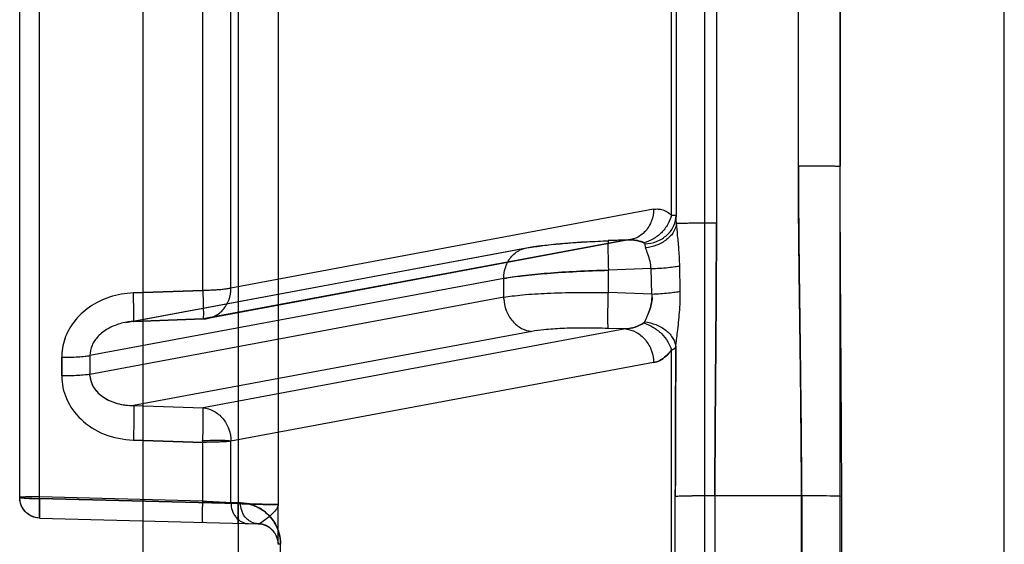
# Model space of a CAD drawing. Header units: millimetres. Extents: x 178516 to 426772, y -178579 to -115871.
# Tile 179 of 256: x 317306 to 317330, y -132234 to -132221. Entities that reach past the tile are written whole.
import ezdxf

# ---------------------------------------------------------------- set-up
doc = ezdxf.new("R2010")
doc.units = ezdxf.units.MM
doc.header["$MEASUREMENT"] = 0
doc.layers.get('0').update_dxf_attribs({"color": 252, "lineweight": 5})
doc.layers.add('AHU03-3-68634OBJ', color=7, linetype='Continuous')
doc.layers.add('EC-MTR_250-0_7OBJ', color=7, linetype='Continuous')
doc.layers.add('IS_centrale', color=7, linetype='Continuous', lineweight=13)

# ---------------------------------------------------------------- blocks, each defined once
blk = doc.blocks.new('VVS030s_FLX1_250_0.38kW_2.00x2v2_t')
at = {"layer": 'AHU03-3-68634OBJ', "color": 7, "linetype": 'Continuous'}
for p, q in [((225.973, 888.894), (225.973, 620.894)), ((229.973, 888.394), (229.973, 621.394))]:
    blk.add_line(p, q, dxfattribs=at)
at = {"layer": 'EC-MTR_250-0_7OBJ', "color": 7, "linetype": 'Continuous'}
for p, q in [((222.673, 822.028), (222.673, 695.508)), ((208.973, 704.044), (208.973, 805.744)), ((211.3, 707.453), (211.3, 802.336)), ((221.858, 760.641), (221.858, 749.148)), ((221.954, 757.072), (221.954, 752.717)), ((222.918, 752.701), (222.918, 757.088)), ((225.031, 757.089), (225.031, 752.7)), ((225.049, 757.089), (225.049, 752.7)), ((226.011, 757.075), (226.011, 752.714)), ((212.331, 755.912), (212.331, 753.877)), ((212.273, 753.882), (212.273, 752.908)), ((206.46, 753.242), (211.787, 753.382)), ((211.807, 753.383), (211.787, 753.382)), ((211.787, 753.382), (211.799, 753.382)), ((211.828, 753.384), (211.808, 753.383)), ((211.847, 753.387), (211.827, 753.384)), ((211.866, 753.39), (211.847, 753.387)), ((211.884, 753.393), (211.865, 753.39)), ((211.996, 753.433), (211.981, 753.426)), ((212.01, 753.441), (211.995, 753.433)), ((212.025, 753.449), (212.01, 753.441)), ((212.039, 753.458), (212.025, 753.449)), ((212.053, 753.467), (212.039, 753.458)), ((212.067, 753.477), (212.053, 753.467)), ((206.196, 753.158), (206.14, 753.115)), ((206.257, 753.193), (206.196, 753.158)), ((206.322, 753.219), (206.257, 753.193)), ((206.017, 752.947), (205.993, 752.881)), ((206.05, 753.009), (206.017, 752.946)), ((206.092, 753.065), (206.05, 753.008)), ((206.141, 753.116), (206.091, 753.065)), ((206.46, 752.763), (211.3, 752.888)), ((211.3, 752.888), (206.46, 752.763)), ((212.273, 703.572), (212.273, 752.908)), ((205.978, 752.813), (205.973, 752.742)), ((205.973, 752.742), (205.973, 700.924)), ((205.993, 752.881), (205.978, 752.812)), ((210.437, 752.828), (206.46, 752.722)), ((206.46, 752.763), (206.46, 700.425)), ((210.437, 752.828), (210.437, 751.396)), ((211.357, 752.873), (211.124, 752.867)), ((211.357, 752.873), (211.124, 752.867)), ((211.124, 752.867), (211.124, 751.369)), ((225.031, 752.7), (222.918, 752.701)), ((210.437, 751.396), (208.744, 751.343)), ((208.744, 751.343), (210.437, 751.396)), ((221.424, 749.453), (211.124, 751.369)), ((208.751, 750.497), (210.444, 750.551)), ((218.453, 748.69), (208.751, 750.497)), ((220.744, 748.631), (210.444, 750.551)), ((206.999, 749.776), (206.999, 749.323)), ((217.773, 747.859), (207.686, 749.738)), ((207.686, 749.278), (207.686, 749.738)), ((217.773, 747.4), (207.686, 749.278)), ((220.744, 748.631), (220.323, 748.618)), ((208.621, 748.461), (208.554, 748.472)), ((208.563, 748.47), (218.334, 746.65)), ((208.687, 748.453), (208.621, 748.461)), ((208.752, 748.449), (208.687, 748.453)), ((208.751, 748.446), (210.444, 748.384)), ((218.453, 746.639), (208.751, 748.446)), ((210.445, 748.386), (208.752, 748.449)), ((220.744, 746.465), (210.444, 748.384)), ((220.863, 746.454), (210.562, 748.373)), ((217.773, 747.859), (217.773, 747.4)), ((208.744, 747.754), (210.437, 747.692)), ((210.437, 747.692), (208.744, 747.754)), ((210.437, 747.692), (210.437, 740.83)), ((221.424, 745.714), (211.124, 747.636)), ((211.124, 747.636), (211.124, 740.72)), ((221.385, 747.779), (220.323, 747.746)), ((220.323, 747.746), (220.323, 747.199)), ((221.385, 747.779), (221.363, 747.16)), ((222.073, 747.71), (222.062, 747.09)), ((221.363, 747.16), (220.323, 747.199)), ((218.333, 746.65), (218.499, 746.622)), ((220.815, 746.46), (220.321, 746.478)), ((220.744, 746.465), (220.323, 746.481)), ((222.956, 699.031), (222.956, 746.051)), ((221.858, 745.856), (221.858, 734.583)), ((221.973, 719.078), (221.973, 745.898)), ((224.956, 744.651), (224.956, 740.493)), ((225.973, 704.905), (225.973, 744.665))]:
    blk.add_line(p, q, dxfattribs=at)
for points in [[(212.273, 753.882), (212.273, 753.85), (212.27, 753.819), (212.265, 753.789), (212.259, 753.761), (212.252, 753.736), (212.244, 753.713), (212.236, 753.691)], [(212.218, 753.652), (212.208, 753.633), (212.197, 753.616), (212.187, 753.6), (212.176, 753.585), (212.165, 753.57), (212.154, 753.557), (212.143, 753.544), (212.131, 753.532), (212.119, 753.52)], [(212.244, 753.713), (212.236, 753.691), (212.227, 753.671), (212.217, 753.651)], [(211.934, 753.407), (211.917, 753.402), (211.901, 753.397), (211.883, 753.393)], [(211.98, 753.426), (211.965, 753.419), (211.95, 753.413), (211.934, 753.407), (211.918, 753.402)], [(212.131, 753.532), (212.119, 753.52), (212.107, 753.509), (212.094, 753.498), (212.081, 753.487), (212.067, 753.477)], [(206.46, 753.242), (206.39, 753.235), (206.321, 753.219)], [(218.333, 746.65), (218.499, 746.622), (218.677, 746.598), (218.861, 746.577), (219.054, 746.558), (219.252, 746.54), (219.455, 746.525), (219.664, 746.511), (219.877, 746.498), (220.097, 746.488), (220.321, 746.478)], [(218.676, 746.598), (218.861, 746.577), (219.053, 746.558), (219.252, 746.54)], [(220.814, 746.46), (220.827, 746.459), (220.839, 746.458)], [(220.839, 746.458), (220.851, 746.456), (220.863, 746.454)]]:
    blk.add_lwpolyline(points, dxfattribs=at)
for centre, radius, start, end in [((211.773, 753.882), 0.5, 271.5, 0), ((206.473, 752.742), 0.5, 91.5, 180), ((226.739, 745.371), 17.373, 159.6892, 159.8555), ((107.271, 749.55), 99.728, 359.86986, 0.13014), ((208.286, 749.741), 0.6, 176.7801, 180.2638), ((208.259, 749.74), 0.573, 176.6041, 180.2532), ((105.011, 749.508), 102.675, 359.87174, 0.12826), ((210.416, 747.587), 0.8, 79.4469, 87.9058), ((218.671, 747.859), 0.898, 177.6682, 179.9988), ((241.267, 748.466), 20.957, 181.7556, 181.97), ((241.218, 748.465), 20.908, 181.7554, 181.9703), ((220.85, 747.425), 0.966, 263.7393, 267.9242)]:
    blk.add_arc(centre, radius, start, end, dxfattribs=at)
for points, knots in [([(211.357, 752.873), (211.43, 752.876), (211.569, 752.893), (211.762, 752.963), (211.936, 753.069), (212.09, 753.212), (212.221, 753.4), (212.31, 753.624), (212.33, 753.792), (212.331, 753.877)], [0, 0, 0, 0, 0.141185, 0.270298, 0.393958, 0.535741, 0.674862, 0.834917, 1, 1, 1, 1]), ([(212.331, 753.877), (212.331, 753.778), (212.31, 753.633), (212.245, 753.463), (212.174, 753.329), (212.073, 753.193), (211.935, 753.071), (211.794, 752.981), (211.605, 752.901), (211.455, 752.876), (211.357, 752.873)], [0, 0, 0, 0, 0.193557, 0.277707, 0.35413, 0.486814, 0.603086, 0.710131, 0.810557, 1, 1, 1, 1]), ([(212.331, 753.877), (212.327, 753.878), (212.318, 753.878), (212.307, 753.878), (212.297, 753.879), (212.289, 753.879), (212.282, 753.88), (212.278, 753.88), (212.275, 753.881), (212.273, 753.881), (212.273, 753.882)], [0, 0, 0, 0, 0.22819, 0.428999, 0.601114, 0.743115, 0.854104, 0.933682, 0.981818, 1, 1, 1, 1]), ([(211.124, 752.867), (211.122, 752.929), (211.136, 753.025), (211.187, 753.142), (211.242, 753.224), (211.311, 753.29), (211.411, 753.353), (211.498, 753.374), (211.553, 753.376)], [0, 0, 0, 0, 0.252955, 0.386418, 0.519664, 0.649607, 0.774099, 1, 1, 1, 1]), ([(211.3, 753.369), (211.299, 753.369), (211.299, 753.368), (211.298, 753.365), (211.297, 753.358), (211.297, 753.347), (211.296, 753.331), (211.295, 753.311), (211.295, 753.287), (211.295, 753.259), (211.295, 753.215), (211.295, 753.153), (211.296, 753.071), (211.297, 752.982), (211.299, 752.92), (211.3, 752.888)], [0, 0, 0, 0, 0.001735, 0.005537, 0.020008, 0.043684, 0.076436, 0.118054, 0.168101, 0.226083, 0.291504, 0.442341, 0.614951, 0.803147, 1, 1, 1, 1]), ([(211.3, 753.369), (211.299, 753.369), (211.298, 753.365), (211.297, 753.36), (211.297, 753.349), (211.296, 753.334), (211.295, 753.314), (211.295, 753.289), (211.295, 753.261), (211.295, 753.215), (211.295, 753.15), (211.296, 753.066), (211.298, 752.977), (211.299, 752.918), (211.3, 752.888)], [0, 0, 0, 0, 0.004693, 0.017534, 0.039362, 0.070765, 0.112116, 0.163046, 0.223001, 0.291424, 0.450206, 0.628765, 0.815516, 1, 1, 1, 1]), ([(211.787, 753.382), (211.731, 753.38), (211.645, 753.359), (211.544, 753.296), (211.475, 753.23), (211.42, 753.148), (211.37, 753.031), (211.356, 752.935), (211.357, 752.873)], [0, 0, 0, 0, 0.226019, 0.350584, 0.480607, 0.613933, 0.74747, 1, 1, 1, 1]), ([(211.787, 753.382), (211.731, 753.38), (211.645, 753.359), (211.544, 753.296), (211.475, 753.23), (211.421, 753.149), (211.37, 753.031), (211.356, 752.935), (211.357, 752.873)], [0, 0, 0, 0, 0.225967, 0.350501, 0.480491, 0.613787, 0.747297, 1, 1, 1, 1]), ([(212.273, 752.907), (212.273, 752.944), (212.24, 753.029), (212.143, 753.132), (212.023, 753.237), (211.91, 753.325), (211.826, 753.383), (211.787, 753.382)], [0, 0, 0, 0, 0.158347, 0.368419, 0.601723, 0.832752, 1, 1, 1, 1]), ([(206.46, 753.242), (206.46, 753.242), (206.459, 753.241), (206.459, 753.238), (206.458, 753.23), (206.457, 753.218), (206.456, 753.201), (206.455, 753.179), (206.455, 753.152), (206.455, 753.122), (206.455, 753.074), (206.455, 753.006), (206.456, 752.917), (206.458, 752.822), (206.459, 752.756), (206.46, 752.722)], [0, 0, 0, 0, 0.0018, 0.005697, 0.020489, 0.044652, 0.078042, 0.120418, 0.171291, 0.230106, 0.296306, 0.448269, 0.620886, 0.807318, 1, 1, 1, 1]), ([(206.46, 752.763), (206.46, 752.794), (206.458, 752.856), (206.457, 752.945), (206.456, 753.027), (206.455, 753.089), (206.455, 753.133), (206.456, 753.161), (206.456, 753.185), (206.457, 753.205), (206.457, 753.22), (206.458, 753.231), (206.459, 753.238), (206.46, 753.241), (206.46, 753.242), (206.46, 753.242)], [0, 0, 0, 0, 0.196972, 0.385218, 0.557827, 0.708632, 0.774031, 0.831989, 0.882013, 0.923609, 0.956344, 0.980005, 0.994468, 0.998266, 1, 1, 1, 1]), ([(206.461, 752.755), (206.459, 752.815), (206.456, 752.933), (206.456, 753.081), (206.454, 753.184), (206.458, 753.228), (206.46, 753.242)], [0, 0, 0, 0, 0.367749, 0.728747, 0.913197, 1, 1, 1, 1]), ([(210.437, 753.346), (210.436, 753.346), (210.435, 753.342), (210.434, 753.336), (210.433, 753.324), (210.432, 753.308), (210.432, 753.286), (210.431, 753.259), (210.431, 753.228), (210.431, 753.177), (210.431, 753.106), (210.432, 753.016), (210.434, 752.922), (210.436, 752.859), (210.437, 752.828)], [0, 0, 0, 0, 0.004725, 0.017644, 0.03969, 0.071526, 0.113573, 0.165413, 0.226417, 0.295951, 0.456722, 0.635858, 0.820588, 1, 1, 1, 1]), ([(210.437, 753.346), (210.436, 753.346), (210.436, 753.345), (210.435, 753.342), (210.434, 753.334), (210.433, 753.322), (210.432, 753.305), (210.432, 753.283), (210.431, 753.257), (210.431, 753.226), (210.431, 753.178), (210.431, 753.111), (210.432, 753.022), (210.434, 752.927), (210.436, 752.861), (210.437, 752.828)], [0, 0, 0, 0, 0.001798, 0.005693, 0.020476, 0.044626, 0.077999, 0.120355, 0.171206, 0.229999, 0.296179, 0.448112, 0.620729, 0.807208, 1, 1, 1, 1]), ([(211.3, 752.888), (211.425, 752.893), (211.655, 752.902), (211.955, 752.908), (212.154, 752.915), (212.249, 752.91), (212.273, 752.907)], [0, 0, 0, 0, 0.385587, 0.708575, 0.923829, 1, 1, 1, 1]), ([(212.273, 752.907), (212.273, 752.908), (212.271, 752.909), (212.268, 752.909), (212.261, 752.91), (212.253, 752.91), (212.242, 752.911), (212.223, 752.911), (212.194, 752.912), (212.153, 752.912), (212.104, 752.911), (212.048, 752.911), (211.985, 752.909), (211.916, 752.908), (211.813, 752.905), (211.672, 752.901), (211.491, 752.895), (211.365, 752.891), (211.3, 752.888)], [0, 0, 0, 0, 0.001617, 0.005591, 0.012026, 0.020884, 0.032111, 0.045646, 0.079396, 0.121631, 0.171841, 0.229516, 0.294144, 0.365214, 0.442213, 0.611946, 0.799242, 1, 1, 1, 1]), ([(205.973, 752.742), (205.994, 752.747), (206.072, 752.759), (206.236, 752.759), (206.377, 752.763), (206.46, 752.763)], [0, 0, 0, 0, 0.128945, 0.486681, 1, 1, 1, 1]), ([(205.973, 752.742), (205.973, 752.755), (206.053, 752.742), (206.131, 752.764), (206.293, 752.76), (206.402, 752.763), (206.46, 752.763)], [0, 0, 0, 0, 0.079468, 0.309166, 0.642175, 1, 1, 1, 1]), ([(206.46, 752.722), (206.38, 752.723), (206.241, 752.726), (206.078, 752.726), (205.996, 752.738), (205.973, 752.742)], [0, 0, 0, 0, 0.491409, 0.858449, 1, 1, 1, 1]), ([(206.46, 752.722), (206.431, 752.723), (206.368, 752.723), (206.27, 752.724), (206.172, 752.727), (206.076, 752.727), (206.026, 752.74), (205.973, 752.733), (205.973, 752.742)], [0, 0, 0, 0, 0.177739, 0.388077, 0.600667, 0.794021, 0.939812, 1, 1, 1, 1]), ([(210.437, 752.828), (210.57, 752.833), (210.758, 752.843), (210.987, 752.857), (211.083, 752.864), (211.124, 752.867)], [0, 0, 0, 0, 0.58337, 0.82027, 1, 1, 1, 1]), ([(222.918, 752.701), (222.807, 752.701), (222.599, 752.701), (222.318, 752.704), (222.108, 752.709), (221.995, 752.713), (221.954, 752.717)], [0, 0, 0, 0, 0.344992, 0.647373, 0.874182, 1, 1, 1, 1]), ([(221.966, 749.076), (221.965, 749.379), (221.96, 750.593), (221.956, 751.806), (221.954, 752.717)], [0, 0, 0, 0, 0.249679, 1, 1, 1, 1]), ([(222.918, 752.701), (222.807, 752.701), (222.599, 752.702), (222.318, 752.704), (222.108, 752.71), (221.995, 752.713), (221.954, 752.717)], [0, 0, 0, 0, 0.344993, 0.647382, 0.874196, 1, 1, 1, 1]), ([(221.954, 752.717), (221.955, 752.413), (221.958, 751.2), (221.963, 749.986), (221.966, 749.076)], [0, 0, 0, 0, 0.250269, 1, 1, 1, 1]), ([(224.956, 744.651), (224.956, 745.193), (224.962, 746.369), (224.983, 747.976), (225.005, 749.658), (225.022, 751.165), (225.03, 752.241), (225.031, 752.7)], [0, 0, 0, 0, 0.202132, 0.438268, 0.599084, 0.828915, 1, 1, 1, 1]), ([(225.031, 752.7), (225.03, 752.485), (225.027, 751.97), (225.02, 751.065), (225.01, 750.081), (224.999, 749.232), (224.99, 748.504), (224.98, 747.805), (224.97, 747.006), (224.962, 746.215), (224.957, 745.431), (224.956, 744.91), (224.956, 744.651)], [0, 0, 0, 0, 0.0803, 0.191972, 0.33706, 0.447034, 0.50843, 0.608521, 0.707649, 0.805939, 0.903388, 1, 1, 1, 1]), ([(226.011, 752.714), (225.944, 752.709), (225.762, 752.705), (225.442, 752.701), (225.188, 752.7), (225.049, 752.7)], [0, 0, 0, 0, 0.210319, 0.5647, 1, 1, 1, 1]), ([(226.011, 752.714), (225.944, 752.709), (225.762, 752.705), (225.442, 752.7), (225.188, 752.7), (225.049, 752.7)], [0, 0, 0, 0, 0.210335, 0.564714, 1, 1, 1, 1]), ([(226.011, 752.714), (226.01, 752.041), (225.998, 749.358), (225.973, 746.675), (225.973, 744.665)], [0, 0, 0, 0, 0.250956, 1, 1, 1, 1]), ([(206.999, 749.776), (206.998, 749.965), (207.083, 750.363), (207.454, 750.876), (208.034, 751.243), (208.502, 751.33), (208.744, 751.343)], [0, 0, 0, 0, 0.219914, 0.458141, 0.717999, 1, 1, 1, 1]), ([(208.751, 750.497), (208.752, 750.501), (208.753, 750.51), (208.755, 750.539), (208.757, 750.592), (208.757, 750.677), (208.757, 750.786), (208.755, 750.915), (208.751, 751.103), (208.747, 751.247), (208.744, 751.343)], [0, 0, 0, 0, 0.013449, 0.034642, 0.10174, 0.202818, 0.334077, 0.489431, 0.658959, 1, 1, 1, 1]), ([(210.429, 751.354), (210.513, 751.354), (210.681, 751.338), (210.913, 751.343), (211.061, 751.35), (211.123, 751.357)], [0, 0, 0, 0, 0.362558, 0.727051, 1, 1, 1, 1]), ([(211.124, 751.369), (211.099, 751.372), (211.05, 751.377), (210.978, 751.382), (210.911, 751.385), (210.838, 751.389), (210.763, 751.391), (210.689, 751.393), (210.62, 751.395), (210.556, 751.395), (210.493, 751.396), (210.455, 751.396), (210.437, 751.396)], [0, 0, 0, 0, 0.109463, 0.215572, 0.312766, 0.402336, 0.532669, 0.639997, 0.727648, 0.831444, 0.920922, 1, 1, 1, 1]), ([(210.437, 751.396), (210.44, 751.298), (210.445, 751.113), (210.451, 750.862), (210.448, 750.68), (210.45, 750.582), (210.444, 750.551)], [0, 0, 0, 0, 0.34952, 0.655874, 0.887175, 1, 1, 1, 1]), ([(211.124, 751.369), (211.067, 751.376), (210.931, 751.385), (210.702, 751.394), (210.53, 751.396), (210.437, 751.396)], [0, 0, 0, 0, 0.249311, 0.594926, 1, 1, 1, 1]), ([(210.444, 750.551), (210.534, 750.559), (210.717, 750.618), (210.938, 750.807), (211.086, 751.068), (211.122, 751.268), (211.124, 751.369)], [0, 0, 0, 0, 0.235605, 0.482325, 0.739179, 1, 1, 1, 1]), ([(207.687, 749.774), (207.694, 749.877), (207.766, 750.087), (208.017, 750.322), (208.358, 750.467), (208.617, 750.498), (208.751, 750.497)], [0, 0, 0, 0, 0.21976, 0.452036, 0.712977, 1, 1, 1, 1]), ([(207.687, 749.774), (207.695, 749.849), (207.722, 749.969), (207.833, 750.147), (207.988, 750.29), (208.213, 750.409), (208.465, 750.482), (208.654, 750.498), (208.751, 750.497)], [0, 0, 0, 0, 0.159729, 0.255213, 0.444604, 0.599638, 0.792609, 1, 1, 1, 1]), ([(207.686, 749.738), (207.646, 749.745), (207.551, 749.756), (207.39, 749.768), (207.201, 749.775), (207.067, 749.776), (206.999, 749.776)], [0, 0, 0, 0, 0.175357, 0.416783, 0.702122, 1, 1, 1, 1]), ([(208.744, 747.754), (208.548, 747.764), (208.168, 747.826), (207.668, 748.072), (207.286, 748.428), (207.051, 748.859), (206.998, 749.172), (206.999, 749.323)], [0, 0, 0, 0, 0.228178, 0.440007, 0.638863, 0.824148, 1, 1, 1, 1]), ([(206.999, 749.323), (207.067, 749.323), (207.201, 749.321), (207.39, 749.312), (207.551, 749.299), (207.646, 749.286), (207.686, 749.278)], [0, 0, 0, 0, 0.297684, 0.582914, 0.824382, 1, 1, 1, 1]), ([(220.744, 748.631), (220.831, 748.64), (220.966, 748.682), (221.121, 748.787), (221.228, 748.894), (221.315, 749.023), (221.397, 749.206), (221.423, 749.356), (221.424, 749.453)], [0, 0, 0, 0, 0.226201, 0.351581, 0.48244, 0.616165, 0.749409, 1, 1, 1, 1]), ([(221.424, 749.453), (221.479, 749.443), (221.588, 749.402), (221.735, 749.294), (221.819, 749.2), (221.858, 749.148)], [0, 0, 0, 0, 0.306639, 0.635972, 1, 1, 1, 1]), ([(221.858, 749.148), (221.819, 749.2), (221.735, 749.294), (221.589, 749.402), (221.478, 749.442), (221.424, 749.453)], [0, 0, 0, 0, 0.361814, 0.694309, 1, 1, 1, 1]), ([(208.751, 748.446), (208.638, 748.453), (208.419, 748.491), (208.122, 748.614), (207.883, 748.793), (207.724, 749.02), (207.686, 749.195), (207.686, 749.278)], [0, 0, 0, 0, 0.231188, 0.447259, 0.648531, 0.830474, 1, 1, 1, 1]), ([(221.188, 748.485), (221.265, 748.509), (221.419, 748.579), (221.619, 748.734), (221.774, 748.928), (221.839, 749.075), (221.858, 749.148)], [0, 0, 0, 0, 0.246966, 0.512288, 0.770672, 1, 1, 1, 1]), ([(221.21, 748.46), (221.303, 748.47), (221.442, 748.503), (221.612, 748.584), (221.729, 748.663), (221.826, 748.757), (221.92, 748.888), (221.959, 749.002), (221.966, 749.076)], [0, 0, 0, 0, 0.265446, 0.403095, 0.538384, 0.667602, 0.788407, 1, 1, 1, 1]), ([(221.858, 749.148), (221.883, 749.138), (221.922, 749.121), (221.957, 749.091), (221.966, 749.076)], [0, 0, 0, 0, 0.595898, 1, 1, 1, 1]), ([(221.966, 749.076), (221.957, 749.091), (221.922, 749.121), (221.883, 749.138), (221.858, 749.148)], [0, 0, 0, 0, 0.402205, 1, 1, 1, 1]), ([(221.966, 749.076), (221.977, 748.954), (222.013, 748.672), (222.063, 748.218), (222.077, 747.883), (222.073, 747.71)], [0, 0, 0, 0, 0.268462, 0.620635, 1, 1, 1, 1]), ([(217.773, 747.896), (217.777, 747.991), (217.807, 748.138), (217.892, 748.316), (217.979, 748.439), (218.085, 748.542), (218.238, 748.642), (218.368, 748.682), (218.453, 748.69)], [0, 0, 0, 0, 0.253042, 0.386508, 0.519955, 0.650202, 0.774864, 1, 1, 1, 1]), ([(220.323, 748.618), (220.118, 748.613), (219.741, 748.606), (219.216, 748.616), (218.798, 748.643), (218.551, 748.67), (218.453, 748.69)], [0, 0, 0, 0, 0.328601, 0.603505, 0.839311, 1, 1, 1, 1]), ([(220.323, 748.618), (220.322, 748.615), (220.32, 748.606), (220.317, 748.58), (220.314, 748.531), (220.312, 748.454), (220.311, 748.353), (220.312, 748.234), (220.314, 748.055), (220.317, 747.917), (220.32, 747.824)], [0, 0, 0, 0, 0.01353, 0.034405, 0.099776, 0.197955, 0.326156, 0.479478, 0.649169, 1, 1, 1, 1]), ([(220.744, 748.631), (220.822, 748.626), (220.978, 748.595), (221.122, 748.528), (221.189, 748.485)], [0, 0, 0, 0, 0.495551, 1, 1, 1, 1]), ([(221.189, 748.485), (221.122, 748.528), (220.978, 748.595), (220.823, 748.626), (220.744, 748.631)], [0, 0, 0, 0, 0.500673, 1, 1, 1, 1]), ([(208.751, 748.446), (208.751, 748.447), (208.751, 748.448), (208.753, 748.449), (208.754, 748.447), (208.755, 748.442), (208.755, 748.431), (208.756, 748.418), (208.757, 748.403), (208.757, 748.39), (208.757, 748.374), (208.757, 748.357), (208.757, 748.338), (208.757, 748.309), (208.757, 748.249), (208.755, 748.153), (208.752, 748.027), (208.749, 747.892), (208.746, 747.8), (208.744, 747.754)], [0, 0, 0, 0, 0.00306, 0.004349, 0.006272, 0.010348, 0.025736, 0.051466, 0.068411, 0.088064, 0.110368, 0.135268, 0.162704, 0.19262, 0.259658, 0.419536, 0.60414, 0.80144, 1, 1, 1, 1]), ([(208.752, 748.449), (208.753, 748.449), (208.753, 748.447), (208.754, 748.445), (208.755, 748.441), (208.755, 748.433), (208.756, 748.419), (208.757, 748.397), (208.757, 748.369), (208.757, 748.333), (208.757, 748.292), (208.756, 748.226), (208.755, 748.133), (208.752, 748.012), (208.748, 747.884), (208.745, 747.797), (208.744, 747.754)], [0, 0, 0, 0, 0.001473, 0.004798, 0.010224, 0.017838, 0.039885, 0.071405, 0.112668, 0.163291, 0.222726, 0.290422, 0.447387, 0.624713, 0.812099, 1, 1, 1, 1]), ([(208.751, 748.446), (208.751, 748.446), (208.751, 748.447), (208.752, 748.449), (208.752, 748.449)], [0, 0, 0, 0, 0.393759, 1, 1, 1, 1]), ([(210.437, 747.692), (210.439, 747.775), (210.445, 747.926), (210.449, 748.182), (210.451, 748.249), (210.448, 748.398), (210.444, 748.384)], [0, 0, 0, 0, 0.358874, 0.699459, 0.936828, 1, 1, 1, 1]), ([(210.444, 748.384), (210.532, 748.384), (210.714, 748.346), (210.939, 748.178), (211.087, 747.929), (211.122, 747.735), (211.124, 747.636)], [0, 0, 0, 0, 0.23782, 0.480764, 0.734942, 1, 1, 1, 1]), ([(221.21, 748.46), (221.21, 748.462), (221.205, 748.473), (221.196, 748.481), (221.188, 748.485)], [0, 0, 0, 0, 0.218897, 1, 1, 1, 1]), ([(221.21, 748.46), (221.24, 748.398), (221.286, 748.272), (221.37, 748.077), (221.384, 747.934), (221.39, 747.857)], [0, 0, 0, 0, 0.327968, 0.632934, 1, 1, 1, 1]), ([(221.39, 747.857), (221.387, 747.917), (221.377, 748.026), (221.327, 748.183), (221.265, 748.322), (221.228, 748.417), (221.21, 748.46)], [0, 0, 0, 0, 0.282846, 0.514678, 0.779495, 1, 1, 1, 1]), ([(217.773, 747.859), (217.842, 747.847), (217.994, 747.824), (218.348, 747.786), (218.869, 747.754), (219.567, 747.737), (220.063, 747.74), (220.323, 747.746)], [0, 0, 0, 0, 0.082535, 0.180819, 0.417516, 0.695527, 1, 1, 1, 1]), ([(221.39, 747.857), (221.39, 747.847), (221.389, 747.829), (221.388, 747.803), (221.386, 747.787), (221.385, 747.779)], [0, 0, 0, 0, 0.37918, 0.684097, 1, 1, 1, 1]), ([(211.124, 747.636), (211.091, 747.644), (211.018, 747.657), (210.904, 747.671), (210.783, 747.682), (210.662, 747.687), (210.547, 747.695), (210.472, 747.692), (210.437, 747.692)], [0, 0, 0, 0, 0.147716, 0.318838, 0.498788, 0.676597, 0.845366, 1, 1, 1, 1]), ([(221.385, 747.779), (221.456, 747.776), (221.591, 747.769), (221.78, 747.753), (221.939, 747.735), (222.033, 747.719), (222.073, 747.71)], [0, 0, 0, 0, 0.305314, 0.586459, 0.823275, 1, 1, 1, 1]), ([(217.773, 747.4), (217.773, 747.304), (217.796, 747.156), (217.879, 746.977), (217.965, 746.856), (218.074, 746.758), (218.232, 746.666), (218.367, 746.639), (218.453, 746.639)], [0, 0, 0, 0, 0.254691, 0.38739, 0.519327, 0.648026, 0.77192, 1, 1, 1, 1]), ([(217.773, 747.4), (217.923, 747.372), (218.276, 747.324), (218.868, 747.27), (219.567, 747.226), (220.064, 747.207), (220.323, 747.199)], [0, 0, 0, 0, 0.179305, 0.416881, 0.696777, 1, 1, 1, 1]), ([(220.323, 747.199), (220.063, 747.207), (219.567, 747.226), (218.869, 747.27), (218.348, 747.318), (217.994, 747.363), (217.842, 747.387), (217.773, 747.4)], [0, 0, 0, 0, 0.304231, 0.582287, 0.819159, 0.9175, 1, 1, 1, 1]), ([(220.321, 746.478), (220.32, 746.478), (220.319, 746.479), (220.318, 746.483), (220.316, 746.493), (220.315, 746.509), (220.314, 746.532), (220.313, 746.562), (220.312, 746.599), (220.312, 746.642), (220.312, 746.71), (220.313, 746.807), (220.315, 746.933), (220.318, 747.065), (220.321, 747.155), (220.323, 747.199)], [0, 0, 0, 0, 0.001818, 0.005318, 0.018567, 0.040809, 0.072566, 0.114138, 0.165128, 0.224959, 0.293054, 0.450656, 0.628009, 0.814372, 1, 1, 1, 1]), ([(221.363, 747.16), (221.36, 747.1), (221.345, 746.98), (221.286, 746.814), (221.25, 746.704), (221.23, 746.653)], [0, 0, 0, 0, 0.34165, 0.685804, 1, 1, 1, 1]), ([(221.363, 747.16), (221.434, 747.158), (221.573, 747.15), (221.768, 747.135), (221.93, 747.116), (222.024, 747.099), (222.062, 747.09)], [0, 0, 0, 0, 0.303341, 0.592432, 0.832496, 1, 1, 1, 1]), ([(222.062, 747.09), (222.06, 746.963), (222.047, 746.717), (222.014, 746.376), (221.991, 746.16), (221.983, 746.064)], [0, 0, 0, 0, 0.368591, 0.717442, 1, 1, 1, 1]), ([(221.211, 746.552), (221.212, 746.564), (221.213, 746.586), (221.22, 746.62), (221.226, 746.641), (221.23, 746.653)], [0, 0, 0, 0, 0.350456, 0.654363, 1, 1, 1, 1]), ([(221.983, 746.064), (221.974, 746.135), (221.933, 746.244), (221.838, 746.369), (221.741, 746.458), (221.626, 746.534), (221.457, 746.611), (221.32, 746.643), (221.23, 746.653)], [0, 0, 0, 0, 0.209252, 0.329404, 0.45841, 0.593931, 0.73222, 1, 1, 1, 1]), ([(218.453, 746.639), (218.574, 746.618), (218.845, 746.58), (219.296, 746.538), (219.798, 746.504), (220.15, 746.487), (220.323, 746.481)], [0, 0, 0, 0, 0.197069, 0.437135, 0.723338, 1, 1, 1, 1]), ([(220.321, 746.478), (220.321, 746.478), (220.322, 746.479), (220.322, 746.48), (220.323, 746.481)], [0, 0, 0, 0, 0.159022, 1, 1, 1, 1]), ([(221.424, 745.714), (221.423, 745.809), (221.398, 745.955), (221.315, 746.132), (221.229, 746.252), (221.12, 746.348), (220.964, 746.438), (220.83, 746.465), (220.744, 746.465)], [0, 0, 0, 0, 0.254773, 0.387352, 0.519153, 0.647758, 0.771636, 1, 1, 1, 1]), ([(220.815, 746.46), (220.859, 746.458), (220.946, 746.461), (221.072, 746.484), (221.151, 746.511), (221.188, 746.528)], [0, 0, 0, 0, 0.348911, 0.678369, 1, 1, 1, 1]), ([(221.189, 746.528), (221.16, 746.515), (221.04, 746.471), (220.911, 746.456), (220.815, 746.46)], [0, 0, 0, 0, 0.246438, 1, 1, 1, 1]), ([(221.188, 746.528), (221.193, 746.53), (221.201, 746.534), (221.209, 746.543), (221.211, 746.549), (221.211, 746.552)], [0, 0, 0, 0, 0.440048, 0.778369, 1, 1, 1, 1]), ([(221.858, 745.856), (221.84, 745.933), (221.777, 746.089), (221.622, 746.292), (221.421, 746.447), (221.265, 746.51), (221.188, 746.528)], [0, 0, 0, 0, 0.240791, 0.501439, 0.761267, 1, 1, 1, 1]), ([(221.212, 746.554), (221.308, 746.55), (221.456, 746.521), (221.634, 746.434), (221.755, 746.345), (221.853, 746.236), (221.945, 746.081), (221.973, 745.948), (221.973, 745.864)], [0, 0, 0, 0, 0.256248, 0.39023, 0.523316, 0.652545, 0.775994, 1, 1, 1, 1]), ([(221.983, 746.064), (221.981, 746.041), (221.978, 745.998), (221.974, 745.936), (221.973, 745.896), (221.973, 745.877)], [0, 0, 0, 0, 0.360384, 0.693723, 1, 1, 1, 1]), ([(222.956, 746.051), (222.847, 746.051), (222.683, 746.052), (222.47, 746.053), (222.324, 746.055), (222.199, 746.057), (222.1, 746.059), (222.031, 746.061), (221.996, 746.062), (221.983, 746.064)], [0, 0, 0, 0, 0.337433, 0.503575, 0.656392, 0.787225, 0.89013, 0.960956, 1, 1, 1, 1]), ([(221.424, 745.714), (221.461, 745.707), (221.537, 745.702), (221.651, 745.724), (221.761, 745.775), (221.827, 745.826), (221.858, 745.856)], [0, 0, 0, 0, 0.236362, 0.474966, 0.726107, 1, 1, 1, 1]), ([(221.858, 745.856), (221.876, 745.856), (221.905, 745.856), (221.938, 745.858), (221.957, 745.859), (221.966, 745.861), (221.971, 745.862), (221.973, 745.863), (221.973, 745.864)], [0, 0, 0, 0, 0.442069, 0.750951, 0.857426, 0.933116, 0.979337, 1, 1, 1, 1]), ([(224.956, 744.651), (225.017, 744.651), (225.142, 744.651), (225.327, 744.651), (225.479, 744.653), (225.594, 744.654), (225.672, 744.655), (225.742, 744.656), (225.804, 744.657), (225.856, 744.658), (225.898, 744.659), (225.927, 744.661), (225.946, 744.662), (225.956, 744.662), (225.963, 744.663), (225.969, 744.664), (225.972, 744.664), (225.973, 744.665), (225.973, 744.665)], [0, 0, 0, 0, 0.180875, 0.366274, 0.545383, 0.628708, 0.705733, 0.775014, 0.83577, 0.887387, 0.929251, 0.96095, 0.973099, 0.98288, 0.990371, 0.99565, 0.998805, 1, 1, 1, 1])]:
    blk.add_open_spline(points, degree=3, knots=knots, dxfattribs=at)
for points in [[(222.918, 752.701), (222.924, 750.484), (222.956, 748.268), (222.956, 746.051)], [(222.956, 746.051), (222.956, 748.268), (222.924, 750.484), (222.918, 752.701)]]:
    blk.add_open_spline(points, degree=3, dxfattribs=at)
blk = doc.blocks.new('A$C680519BF')
blk.add_blockref('VVS030s_FLX1_250_0.38kW_2.00x2v2_t', (-1100, 89.5))

msp = doc.modelspace()

# ---------------------------------------------------------------- block references
at = {"layer": 'IS_centrale', "xscale": -1, "rotation": 180}
msp.add_blockref('A$C680519BF', (318199.762, -131390.156), dxfattribs=at)

doc.saveas('drawing.dxf')
